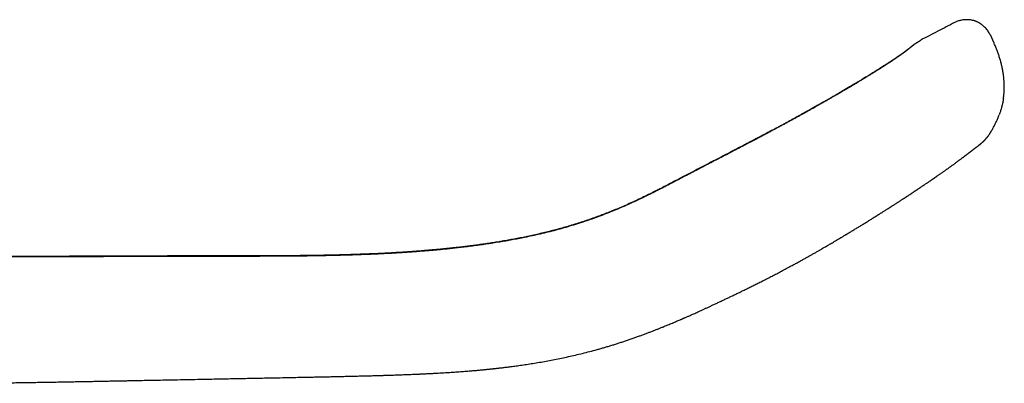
# Model space of a CAD drawing. Header units: millimetres. Extents: x 8 to 663, y 12 to 489.
# Tile 44 of 44: x 608 to 663, y 469 to 489. Entities that reach past the tile are written whole.
import ezdxf

# ---------------------------------------------------------------- set-up
doc = ezdxf.new("R2010")
doc.units = ezdxf.units.MM

msp = doc.modelspace()

# ---------------------------------------------------------------- linework, layer by layer
at = {"color": 7, "linetype": 'Continuous', "lineweight": 30}
for p, q in [((661.77, 488.513), (661.981, 488.057)), ((657.554, 487.95), (657.578, 487.97)), ((661.744, 483.006), (661.75, 483.016)), ((661.771, 483.049), (661.767, 483.043)), ((609.199, 476.222), (604.864, 476.208)), ((609.192, 476.197), (604.864, 476.183))]:
    msp.add_line(p, q, dxfattribs=at)
at = {"color": 7, "linetype": 'Continuous', "lineweight": 30, "flags": 128}
for points in [[(647.575, 482.07), (647.572, 482.068), (647.569, 482.064)], [(647.576, 482.086), (647.578, 482.09), (647.581, 482.092)], [(609.202, 476.191), (609.199, 476.197), (609.197, 476.199), (609.194, 476.2), (609.192, 476.197)], [(609.199, 476.222), (609.201, 476.225), (609.203, 476.225), (609.206, 476.222), (609.209, 476.217)]]:
    msp.add_lwpolyline(points, dxfattribs=at)
at = {"color": 7, "linetype": 'Continuous', "lineweight": 30}
for points, knots in [([(659.809, 489.18), (659.498, 489.018), (658.875, 488.694), (658.253, 488.37), (657.942, 488.208)], [0, 0, 0, 0, 0.500002, 1, 1, 1, 1]), ([(661.77, 488.513), (661.753, 488.546), (661.72, 488.613), (661.659, 488.708), (661.591, 488.8), (661.514, 488.888), (661.435, 488.965), (661.356, 489.033), (661.278, 489.091), (661.2, 489.141), (661.125, 489.184), (661.07, 489.211), (661.034, 489.227), (661.018, 489.234), (661.001, 489.241), (660.984, 489.247), (660.967, 489.254), (660.95, 489.26), (660.919, 489.271), (660.872, 489.285), (660.806, 489.303), (660.733, 489.318), (660.652, 489.33), (660.563, 489.337), (660.467, 489.34), (660.366, 489.336), (660.258, 489.324), (660.157, 489.305), (660.063, 489.281), (659.977, 489.254), (659.892, 489.221), (659.837, 489.194), (659.809, 489.18)], [0, 0, 0, 0, 0.047912, 0.096886, 0.146654, 0.196957, 0.247561, 0.28982, 0.332057, 0.374202, 0.409501, 0.444694, 0.45258, 0.460462, 0.468338, 0.47621, 0.484078, 0.491941, 0.4998, 0.526176, 0.555637, 0.588151, 0.623678, 0.662161, 0.703515, 0.747613, 0.79427, 0.843229, 0.881258, 0.92021, 0.95987, 1, 1, 1, 1]), ([(657.554, 487.95), (657.553, 487.95), (657.552, 487.949), (657.549, 487.947), (657.546, 487.944), (657.542, 487.941), (657.537, 487.937), (657.533, 487.933), (657.528, 487.929), (657.523, 487.925), (657.517, 487.921), (657.511, 487.916), (657.505, 487.911), (657.499, 487.905), (657.492, 487.9), (657.486, 487.896), (657.481, 487.891), (657.477, 487.888), (657.474, 487.885), (657.47, 487.882), (657.466, 487.879), (657.462, 487.876), (657.457, 487.872), (657.451, 487.867), (657.445, 487.862), (657.438, 487.856), (657.43, 487.85), (657.42, 487.842), (657.41, 487.834), (657.398, 487.824), (657.385, 487.814), (657.371, 487.802), (657.355, 487.79), (657.338, 487.776), (657.32, 487.761), (657.3, 487.746), (657.279, 487.729), (657.258, 487.712), (657.243, 487.699), (657.235, 487.694)], [0, 0, 0, 0, 0.030612, 0.068448, 0.104598, 0.139061, 0.171839, 0.202391, 0.231316, 0.258615, 0.284287, 0.312844, 0.339709, 0.36494, 0.388535, 0.410496, 0.430821, 0.442904, 0.454324, 0.465095, 0.476799, 0.490524, 0.506268, 0.522964, 0.541457, 0.561747, 0.583836, 0.607725, 0.635029, 0.66436, 0.695719, 0.729109, 0.764532, 0.801989, 0.839174, 0.878173, 0.918989, 0.961627, 1, 1, 1, 1]), ([(657.604, 487.991), (657.602, 487.989), (657.598, 487.986), (657.592, 487.981), (657.584, 487.975), (657.577, 487.969), (657.569, 487.964), (657.562, 487.958), (657.555, 487.952), (657.548, 487.946), (657.54, 487.94), (657.531, 487.933), (657.521, 487.926), (657.511, 487.918), (657.501, 487.909), (657.491, 487.902), (657.484, 487.896), (657.478, 487.891), (657.472, 487.887), (657.467, 487.882), (657.461, 487.878), (657.455, 487.873), (657.448, 487.867), (657.44, 487.861), (657.431, 487.854), (657.422, 487.847), (657.411, 487.838), (657.4, 487.829), (657.387, 487.819), (657.374, 487.809), (657.359, 487.797), (657.343, 487.784), (657.326, 487.771), (657.307, 487.756), (657.288, 487.74), (657.267, 487.725), (657.254, 487.714), (657.247, 487.708)], [0, 0, 0, 0, 0.0315389, 0.0699428, 0.10668, 0.1417516, 0.1751586, 0.2063497, 0.2359365, 0.2639196, 0.2902994, 0.3259489, 0.3609509, 0.3953971, 0.4292878, 0.4626236, 0.4793815, 0.4959956, 0.5124661, 0.5287929, 0.5449761, 0.5611554, 0.5784097, 0.5988934, 0.6209533, 0.6445903, 0.6698053, 0.6965994, 0.7249739, 0.7549302, 0.7864699, 0.8195946, 0.8543064, 0.8899453, 0.9271196, 0.9658317, 1, 1, 1, 1]), ([(657.604, 487.99), (657.625, 488.006), (657.675, 488.045), (657.756, 488.1), (657.848, 488.157), (657.911, 488.191), (657.942, 488.208)], [0, 0, 0, 0, 0.19559, 0.4684038, 0.736606, 1, 1, 1, 1]), ([(662.513, 484.98), (662.514, 484.987), (662.526, 485.056), (662.54, 485.189), (662.555, 485.375), (662.561, 485.563), (662.559, 485.751), (662.55, 485.938), (662.534, 486.125), (662.51, 486.318), (662.477, 486.518), (662.436, 486.725), (662.387, 486.929), (662.332, 487.132), (662.269, 487.331), (662.201, 487.527), (662.127, 487.72), (662.061, 487.881), (662.017, 487.977), (662.002, 488.01)], [0, 0, 0, 0, 0.007407, 0.067606, 0.127808, 0.188008, 0.24821, 0.308409, 0.368596, 0.428783, 0.496205, 0.563641, 0.631085, 0.69852, 0.765944, 0.832162, 0.898384, 0.964609, 1, 1, 1, 1]), ([(657.235, 487.694), (657.232, 487.691), (657.225, 487.686), (657.216, 487.678), (657.206, 487.671), (657.198, 487.664), (657.19, 487.657), (657.182, 487.651), (657.175, 487.645), (657.168, 487.64), (657.163, 487.636), (657.158, 487.632), (657.154, 487.629), (657.15, 487.626), (657.147, 487.624), (657.141, 487.619), (657.134, 487.613), (657.124, 487.606), (657.115, 487.599), (657.107, 487.593), (657.1, 487.587), (657.093, 487.582), (657.086, 487.577), (657.08, 487.572), (657.074, 487.567), (657.067, 487.563), (657.06, 487.557), (657.052, 487.551), (657.042, 487.544), (657.032, 487.536), (657.022, 487.529), (657.015, 487.523), (657.008, 487.519), (657.002, 487.514), (656.994, 487.508), (656.983, 487.5), (656.969, 487.49), (656.954, 487.479), (656.939, 487.468), (656.924, 487.458), (656.911, 487.448), (656.897, 487.438), (656.881, 487.427), (656.864, 487.414), (656.846, 487.402), (656.827, 487.388), (656.809, 487.375), (656.79, 487.362), (656.772, 487.35), (656.755, 487.338), (656.738, 487.326), (656.724, 487.316), (656.71, 487.306), (656.695, 487.296), (656.68, 487.286), (656.662, 487.273), (656.643, 487.26), (656.622, 487.246), (656.601, 487.232), (656.581, 487.218), (656.561, 487.204), (656.541, 487.191), (656.523, 487.179), (656.507, 487.168), (656.494, 487.159), (656.482, 487.151), (656.468, 487.142), (656.453, 487.132), (656.435, 487.119), (656.413, 487.105), (656.387, 487.088), (656.359, 487.069), (656.328, 487.049), (656.295, 487.026), (656.264, 487.006), (656.237, 486.989), (656.215, 486.974), (656.192, 486.959), (656.171, 486.945), (656.152, 486.932), (656.135, 486.922), (656.122, 486.913), (656.111, 486.906), (656.101, 486.899), (656.09, 486.892), (656.076, 486.883), (656.055, 486.87), (656.029, 486.852), (655.998, 486.833), (655.965, 486.811), (655.922, 486.784), (655.869, 486.75), (655.805, 486.709), (655.737, 486.665), (655.678, 486.628), (655.63, 486.597), (655.596, 486.575), (655.562, 486.554), (655.53, 486.534), (655.501, 486.516), (655.476, 486.5), (655.455, 486.487), (655.437, 486.475), (655.422, 486.466), (655.411, 486.46), (655.402, 486.454), (655.392, 486.447), (655.378, 486.438), (655.36, 486.427), (655.339, 486.414), (655.316, 486.4), (655.291, 486.384), (655.265, 486.368), (655.239, 486.352), (655.189, 486.321), (655.111, 486.273), (655.005, 486.207), (654.893, 486.138), (654.773, 486.065), (654.646, 485.988), (654.541, 485.924), (654.46, 485.875), (654.407, 485.843), (654.355, 485.812), (654.306, 485.782), (654.261, 485.756), (654.221, 485.732), (654.186, 485.711), (654.157, 485.694), (654.133, 485.679), (654.112, 485.667), (654.092, 485.654), (654.07, 485.641), (654.04, 485.624), (654.003, 485.602), (653.956, 485.574), (653.905, 485.544), (653.85, 485.511), (653.786, 485.473), (653.718, 485.433), (653.646, 485.391), (653.582, 485.353), (653.526, 485.321), (653.478, 485.292), (653.432, 485.266), (653.388, 485.24), (653.346, 485.215), (653.304, 485.191), (653.258, 485.164), (653.205, 485.133), (653.143, 485.097), (653.074, 485.057), (652.998, 485.014), (652.916, 484.967), (652.828, 484.916), (652.732, 484.861), (652.63, 484.802), (652.519, 484.739), (652.399, 484.671), (652.271, 484.598), (652.134, 484.521), (651.989, 484.439), (651.835, 484.353), (651.673, 484.262), (651.512, 484.173), (651.354, 484.085), (651.2, 484), (651.04, 483.911), (650.873, 483.82), (650.701, 483.726), (650.526, 483.63), (650.348, 483.534), (650.169, 483.437), (649.983, 483.337), (649.792, 483.234), (649.594, 483.129), (649.391, 483.02), (649.182, 482.909), (648.967, 482.796), (648.746, 482.679), (648.52, 482.561), (648.291, 482.442), (648.057, 482.32), (647.818, 482.196), (647.656, 482.112), (647.575, 482.07)], [0, 0, 0, 0, 0.006134, 0.011837, 0.017112, 0.02196, 0.026384, 0.030385, 0.03432, 0.037741, 0.040649, 0.043045, 0.044951, 0.04679, 0.048732, 0.050775, 0.055384, 0.060408, 0.065459, 0.068791, 0.072083, 0.075332, 0.078432, 0.081336, 0.084043, 0.086662, 0.089598, 0.093307, 0.09746, 0.101794, 0.105626, 0.10826, 0.110565, 0.112808, 0.115153, 0.119601, 0.124393, 0.129532, 0.134797, 0.139033, 0.143049, 0.147072, 0.151494, 0.156321, 0.161531, 0.166433, 0.171193, 0.175811, 0.180287, 0.18457, 0.188426, 0.191826, 0.194796, 0.197913, 0.201415, 0.205229, 0.209376, 0.213731, 0.218284, 0.222171, 0.226193, 0.230199, 0.233681, 0.236595, 0.23894, 0.241166, 0.243609, 0.246361, 0.249421, 0.253467, 0.257952, 0.262815, 0.268022, 0.273575, 0.27947, 0.28292, 0.286477, 0.290125, 0.293496, 0.296436, 0.298943, 0.300912, 0.302497, 0.303884, 0.305414, 0.307095, 0.310469, 0.314321, 0.318651, 0.323423, 0.328384, 0.336569, 0.345113, 0.354015, 0.363278, 0.367554, 0.371903, 0.376188, 0.380053, 0.383482, 0.386474, 0.389029, 0.391147, 0.392828, 0.394072, 0.394932, 0.396076, 0.39771, 0.399832, 0.402208, 0.404966, 0.407822, 0.410704, 0.413612, 0.416545, 0.427566, 0.43894, 0.450708, 0.462929, 0.475598, 0.488702, 0.493756, 0.498868, 0.503906, 0.508509, 0.512656, 0.51635, 0.519592, 0.522168, 0.524365, 0.526185, 0.527917, 0.529893, 0.532108, 0.535849, 0.539987, 0.544522, 0.549453, 0.554613, 0.561103, 0.567262, 0.573093, 0.577334, 0.581383, 0.585241, 0.588908, 0.592385, 0.595691, 0.599238, 0.603744, 0.608765, 0.614302, 0.620356, 0.626927, 0.633886, 0.641347, 0.649313, 0.657787, 0.666961, 0.676673, 0.686927, 0.697723, 0.709049, 0.720896, 0.733253, 0.743904, 0.754888, 0.766215, 0.777888, 0.789913, 0.802291, 0.814292, 0.826615, 0.839267, 0.852253, 0.865577, 0.879247, 0.893271, 0.907647, 0.922367, 0.937424, 0.952539, 0.967993, 0.983808, 1, 1, 1, 1]), ([(657.247, 487.708), (657.244, 487.706), (657.238, 487.702), (657.23, 487.695), (657.222, 487.689), (657.215, 487.683), (657.209, 487.678), (657.203, 487.674), (657.199, 487.67), (657.195, 487.667), (657.192, 487.665), (657.189, 487.662), (657.184, 487.659), (657.178, 487.654), (657.169, 487.648), (657.16, 487.64), (657.151, 487.633), (657.141, 487.626), (657.132, 487.619), (657.123, 487.612), (657.115, 487.606), (657.107, 487.6), (657.099, 487.594), (657.091, 487.588), (657.082, 487.581), (657.071, 487.573), (657.058, 487.563), (657.046, 487.554), (657.033, 487.544), (657.021, 487.536), (657.01, 487.527), (656.999, 487.52), (656.99, 487.513), (656.979, 487.505), (656.967, 487.497), (656.954, 487.487), (656.94, 487.477), (656.925, 487.466), (656.907, 487.454), (656.889, 487.441), (656.871, 487.428), (656.853, 487.415), (656.836, 487.403), (656.82, 487.392), (656.805, 487.382), (656.792, 487.372), (656.779, 487.364), (656.767, 487.355), (656.753, 487.345), (656.737, 487.334), (656.718, 487.322), (656.698, 487.308), (656.674, 487.291), (656.651, 487.276), (656.629, 487.26), (656.608, 487.246), (656.587, 487.232), (656.567, 487.219), (656.549, 487.206), (656.524, 487.19), (656.492, 487.168), (656.448, 487.139), (656.4, 487.107), (656.35, 487.074), (656.306, 487.045), (656.272, 487.022), (656.248, 487.007), (656.225, 486.992), (656.205, 486.978), (656.186, 486.966), (656.169, 486.955), (656.154, 486.946), (656.139, 486.936), (656.121, 486.924), (656.099, 486.909), (656.071, 486.891), (656.04, 486.871), (656.005, 486.849), (655.967, 486.825), (655.928, 486.8), (655.866, 486.76), (655.78, 486.705), (655.694, 486.65), (655.636, 486.614), (655.607, 486.595), (655.582, 486.579), (655.559, 486.565), (655.542, 486.554), (655.528, 486.546), (655.517, 486.539), (655.506, 486.532), (655.494, 486.524), (655.477, 486.514), (655.454, 486.499), (655.424, 486.481), (655.39, 486.459), (655.352, 486.436), (655.313, 486.411), (655.251, 486.373), (655.165, 486.32), (655.054, 486.252), (654.94, 486.181), (654.821, 486.109), (654.695, 486.032), (654.594, 485.971), (654.521, 485.927), (654.477, 485.901), (654.435, 485.875), (654.396, 485.852), (654.364, 485.832), (654.337, 485.816), (654.316, 485.804), (654.299, 485.794), (654.286, 485.786), (654.274, 485.779), (654.263, 485.772), (654.248, 485.763), (654.229, 485.752), (654.206, 485.738), (654.178, 485.721), (654.124, 485.689), (654.045, 485.642), (653.945, 485.583), (653.85, 485.527), (653.757, 485.472), (653.664, 485.418), (653.554, 485.353), (653.424, 485.277), (653.274, 485.19), (653.12, 485.1), (652.959, 485.008), (652.793, 484.912), (652.619, 484.813), (652.461, 484.723), (652.321, 484.644), (652.199, 484.575), (652.075, 484.505), (651.948, 484.433), (651.817, 484.36), (651.683, 484.286), (651.547, 484.21), (651.409, 484.133), (651.268, 484.055), (651.119, 483.973), (650.964, 483.888), (650.802, 483.799), (650.636, 483.709), (650.465, 483.616), (650.291, 483.521), (650.109, 483.423), (649.921, 483.322), (649.725, 483.217), (649.523, 483.109), (649.314, 482.998), (649.094, 482.882), (648.863, 482.76), (648.621, 482.633), (648.372, 482.503), (648.115, 482.369), (647.851, 482.232), (647.672, 482.139), (647.581, 482.092)], [0, 0, 0, 0, 0.005245, 0.010031, 0.01436, 0.018234, 0.021655, 0.024623, 0.027008, 0.028993, 0.030583, 0.032095, 0.033712, 0.037707, 0.042232, 0.047164, 0.052214, 0.056814, 0.061464, 0.065845, 0.069879, 0.07357, 0.076948, 0.080413, 0.084087, 0.089309, 0.094735, 0.099908, 0.104803, 0.109435, 0.113835, 0.117128, 0.1205, 0.124172, 0.128136, 0.132286, 0.136591, 0.141465, 0.146531, 0.151795, 0.157129, 0.162047, 0.166501, 0.17049, 0.174347, 0.177648, 0.180428, 0.183349, 0.186675, 0.190405, 0.194539, 0.199128, 0.204259, 0.209936, 0.213948, 0.218196, 0.22257, 0.226571, 0.230137, 0.233268, 0.240611, 0.248569, 0.257079, 0.265804, 0.274696, 0.27866, 0.282561, 0.28614, 0.289379, 0.29228, 0.2948, 0.296994, 0.299153, 0.301594, 0.305184, 0.309247, 0.313781, 0.318787, 0.324192, 0.329616, 0.335003, 0.34963, 0.363989, 0.367949, 0.371507, 0.374637, 0.377339, 0.379613, 0.381101, 0.382325, 0.383542, 0.384997, 0.386691, 0.389652, 0.393141, 0.397159, 0.401609, 0.406098, 0.410585, 0.42259, 0.434581, 0.446573, 0.45877, 0.471468, 0.484464, 0.488607, 0.492779, 0.496928, 0.500656, 0.503878, 0.506176, 0.508122, 0.509717, 0.510963, 0.51186, 0.512863, 0.514218, 0.51597, 0.518117, 0.52066, 0.523528, 0.533007, 0.541924, 0.550281, 0.558214, 0.566149, 0.574123, 0.586402, 0.598778, 0.611294, 0.624119, 0.637275, 0.650771, 0.664616, 0.673611, 0.682755, 0.692047, 0.70148, 0.711048, 0.720752, 0.730838, 0.74052, 0.750609, 0.761109, 0.772026, 0.783362, 0.79512, 0.806742, 0.818755, 0.831165, 0.843976, 0.857193, 0.870824, 0.884876, 0.899355, 0.914977, 0.931051, 0.947572, 0.964552, 0.98202, 1, 1, 1, 1]), ([(662.512, 484.98), (662.505, 484.933), (662.489, 484.825), (662.454, 484.658), (662.409, 484.479), (662.357, 484.302), (662.312, 484.166), (662.283, 484.089), (662.276, 484.071)], [0, 0, 0, 0, 0.151066, 0.347393, 0.543721, 0.740105, 0.936561, 1, 1, 1, 1]), ([(661.771, 483.049), (661.772, 483.051), (661.808, 483.107), (661.874, 483.22), (661.969, 483.388), (662.057, 483.559), (662.14, 483.734), (662.213, 483.904), (662.256, 484.017), (662.277, 484.071)], [0, 0, 0, 0, 0.006855, 0.175507, 0.34414, 0.512757, 0.681383, 0.850051, 1, 1, 1, 1]), ([(660.868, 482.167), (660.873, 482.17), (660.881, 482.176), (660.893, 482.185), (660.903, 482.193), (660.913, 482.201), (660.921, 482.207), (660.928, 482.212), (660.935, 482.217), (660.94, 482.221), (660.944, 482.225), (660.948, 482.227), (660.952, 482.23), (660.956, 482.234), (660.961, 482.237), (660.965, 482.241), (660.97, 482.244), (660.975, 482.248), (660.981, 482.253), (660.989, 482.258), (660.996, 482.264), (661.004, 482.27), (661.012, 482.276), (661.02, 482.282), (661.028, 482.287), (661.035, 482.292), (661.041, 482.297), (661.047, 482.301), (661.053, 482.306), (661.06, 482.311), (661.068, 482.317), (661.077, 482.324), (661.089, 482.333), (661.105, 482.345), (661.125, 482.36), (661.142, 482.373), (661.155, 482.383), (661.163, 482.39), (661.171, 482.396), (661.178, 482.402), (661.185, 482.407), (661.191, 482.411), (661.196, 482.416), (661.202, 482.42), (661.207, 482.425), (661.213, 482.43), (661.22, 482.435), (661.226, 482.44), (661.234, 482.446), (661.241, 482.452), (661.25, 482.46), (661.259, 482.467), (661.268, 482.475), (661.276, 482.481), (661.282, 482.487), (661.287, 482.491), (661.292, 482.495), (661.297, 482.499), (661.303, 482.505), (661.31, 482.511), (661.318, 482.518), (661.327, 482.526), (661.338, 482.535), (661.348, 482.545), (661.359, 482.555), (661.37, 482.565), (661.382, 482.576), (661.394, 482.588), (661.408, 482.601), (661.421, 482.614), (661.436, 482.629), (661.451, 482.644), (661.464, 482.658), (661.479, 482.672), (661.495, 482.689), (661.513, 482.71), (661.534, 482.732), (661.554, 482.756), (661.571, 482.775), (661.583, 482.79), (661.592, 482.801), (661.602, 482.812), (661.615, 482.829), (661.633, 482.851), (661.654, 482.878), (661.678, 482.911), (661.706, 482.95), (661.736, 482.994), (661.756, 483.026), (661.767, 483.043)], [0, 0, 0, 0, 0.020946, 0.040351, 0.058229, 0.074591, 0.089445, 0.102798, 0.114017, 0.12391, 0.132478, 0.139723, 0.146, 0.156745, 0.166956, 0.176634, 0.186493, 0.197588, 0.213211, 0.230789, 0.249616, 0.267862, 0.286255, 0.303908, 0.320762, 0.334303, 0.347065, 0.359045, 0.371217, 0.38467, 0.399405, 0.415426, 0.43232, 0.466778, 0.499782, 0.532384, 0.545717, 0.558633, 0.570154, 0.580253, 0.588928, 0.597109, 0.603811, 0.610755, 0.61794, 0.625368, 0.633038, 0.64152, 0.649049, 0.65759, 0.667146, 0.677642, 0.687384, 0.695667, 0.702491, 0.707855, 0.712082, 0.716683, 0.722135, 0.728439, 0.735595, 0.743232, 0.753251, 0.76195, 0.769399, 0.777191, 0.786008, 0.795849, 0.804533, 0.814329, 0.825013, 0.835136, 0.844437, 0.852919, 0.863776, 0.87556, 0.888398, 0.901319, 0.913159, 0.918673, 0.923918, 0.929104, 0.935345, 0.942866, 0.951696, 0.961843, 0.973293, 0.986024, 1, 1, 1, 1]), ([(661.708, 482.953), (661.71, 482.957), (661.715, 482.963), (661.718, 482.969), (661.72, 482.971)], [0, 0, 0, 0, 0.545847, 1, 1, 1, 1]), ([(661.75, 483.016), (661.75, 483.015), (661.745, 483.009), (661.741, 483.002), (661.737, 482.996)], [0, 0, 0, 0, 0.081203, 1, 1, 1, 1]), ([(647.569, 482.064), (647.438, 481.996), (647.178, 481.861), (646.792, 481.661), (646.413, 481.465), (646.042, 481.272), (645.679, 481.083), (645.323, 480.898), (645.001, 480.729), (644.71, 480.576), (644.45, 480.44), (644.197, 480.308), (643.951, 480.18), (643.711, 480.056), (643.477, 479.936), (643.236, 479.814), (642.99, 479.69), (642.738, 479.566), (642.493, 479.448), (642.256, 479.335), (642.025, 479.228), (641.806, 479.128), (641.596, 479.035), (641.396, 478.948), (641.201, 478.865), (641.011, 478.786), (640.811, 478.704), (640.6, 478.621), (640.382, 478.536), (640.172, 478.456), (639.971, 478.382), (639.779, 478.313), (639.594, 478.248), (639.412, 478.186), (639.23, 478.125), (638.964, 478.038), (638.612, 477.927), (638.172, 477.798), (637.735, 477.677), (637.301, 477.565), (636.869, 477.461), (636.436, 477.363), (636.031, 477.278), (635.656, 477.203), (635.313, 477.138), (634.973, 477.077), (634.617, 477.016), (634.247, 476.957), (633.863, 476.898), (633.487, 476.845), (633.119, 476.795), (632.759, 476.75), (632.418, 476.709), (632.095, 476.673), (631.79, 476.64), (631.543, 476.615), (631.353, 476.597), (631.216, 476.584), (631.081, 476.571), (630.945, 476.559), (630.8, 476.546), (630.643, 476.533), (630.473, 476.519), (630.293, 476.505), (630.106, 476.49), (629.91, 476.476), (629.706, 476.461), (629.493, 476.447), (629.272, 476.432), (629.042, 476.418), (628.804, 476.404), (628.557, 476.39), (628.302, 476.376), (628.038, 476.363), (627.765, 476.35), (627.484, 476.338), (627.19, 476.326), (626.882, 476.315), (626.559, 476.304), (626.227, 476.293), (625.886, 476.283), (625.535, 476.275), (625.186, 476.267), (624.839, 476.26), (624.496, 476.254), (624.144, 476.248), (623.785, 476.244), (623.417, 476.24), (623.049, 476.236), (622.68, 476.233), (622.311, 476.231), (621.935, 476.229), (621.552, 476.228), (621.146, 476.227), (620.716, 476.226), (620.263, 476.226), (619.8, 476.226), (619.329, 476.226), (618.848, 476.225), (618.359, 476.225), (617.861, 476.224), (617.354, 476.224), (616.838, 476.223), (616.314, 476.222), (615.782, 476.22), (615.24, 476.219), (614.691, 476.217), (614.134, 476.215), (613.568, 476.213), (612.984, 476.21), (612.383, 476.208), (611.763, 476.206), (611.134, 476.204), (610.495, 476.202), (609.849, 476.2), (609.415, 476.198), (609.198, 476.197)], [0, 0, 0, 0, 0.0112589, 0.0223026, 0.0331304, 0.0437417, 0.0541359, 0.0643124, 0.0742553, 0.0818779, 0.0893173, 0.0965606, 0.1036073, 0.1104678, 0.1171456, 0.1236439, 0.1310027, 0.1381266, 0.1450208, 0.1516899, 0.1581388, 0.164378, 0.1700809, 0.1756159, 0.1809885, 0.1862035, 0.1912631, 0.1974736, 0.2034273, 0.2091244, 0.2145651, 0.2197496, 0.2246334, 0.2294962, 0.2343606, 0.2392268, 0.2508212, 0.2624409, 0.2741139, 0.2853258, 0.2965877, 0.307871, 0.3191658, 0.3280538, 0.3369432, 0.3457157, 0.3543372, 0.3644026, 0.3742509, 0.3838818, 0.393295, 0.4024902, 0.411467, 0.4194204, 0.4271932, 0.4347849, 0.4383008, 0.4417764, 0.4452115, 0.4486157, 0.4521381, 0.4562694, 0.4606121, 0.4651665, 0.469933, 0.4749119, 0.4801037, 0.4855088, 0.4911275, 0.4969606, 0.5030088, 0.5092725, 0.5157522, 0.5224486, 0.5293621, 0.5364932, 0.5438426, 0.5517764, 0.559951, 0.5683667, 0.5770242, 0.5859241, 0.5950668, 0.6035707, 0.6122752, 0.621181, 0.6302913, 0.6396068, 0.6491278, 0.6582932, 0.6676416, 0.6771733, 0.6868883, 0.6967865, 0.7080499, 0.7195414, 0.7312607, 0.7432074, 0.7553811, 0.7677806, 0.7804042, 0.7932501, 0.8063163, 0.8196004, 0.8331, 0.8468122, 0.860734, 0.8748622, 0.8891988, 0.903747, 0.9192167, 0.9349223, 0.950866, 0.9670503, 0.9834777, 1, 1, 1, 1]), ([(647.576, 482.086), (647.422, 482.007), (647.117, 481.848), (646.661, 481.612), (646.21, 481.378), (645.764, 481.146), (645.323, 480.917), (644.919, 480.705), (644.552, 480.513), (644.223, 480.341), (643.899, 480.172), (643.582, 480.009), (643.269, 479.85), (642.941, 479.686), (642.599, 479.518), (642.242, 479.348), (641.89, 479.186), (641.543, 479.031), (641.202, 478.885), (640.865, 478.746), (640.533, 478.614), (640.204, 478.488), (639.863, 478.363), (639.51, 478.239), (639.147, 478.118), (638.788, 478.003), (638.433, 477.895), (638.081, 477.794), (637.733, 477.699), (637.389, 477.61), (637.043, 477.525), (636.696, 477.444), (636.35, 477.367), (636.009, 477.295), (635.675, 477.229), (635.346, 477.166), (635.014, 477.106), (634.68, 477.049), (634.343, 476.994), (634.014, 476.944), (633.693, 476.897), (633.382, 476.853), (633.08, 476.813), (632.787, 476.776), (632.502, 476.742), (632.235, 476.711), (631.984, 476.684), (631.749, 476.659), (631.52, 476.636), (631.296, 476.615), (631.075, 476.594), (630.855, 476.574), (630.636, 476.556), (630.319, 476.53), (629.905, 476.498), (629.396, 476.463), (628.894, 476.432), (628.397, 476.405), (627.907, 476.38), (627.408, 476.359), (626.902, 476.339), (626.389, 476.322), (625.884, 476.307), (625.386, 476.295), (624.893, 476.285), (624.403, 476.276), (623.777, 476.267), (623.016, 476.26), (622.12, 476.254), (621.477, 476.252), (621.087, 476.252), (620.949, 476.251), (620.807, 476.251), (620.66, 476.251), (620.506, 476.251), (620.346, 476.251), (620.173, 476.251), (619.987, 476.25), (619.788, 476.25), (619.581, 476.25), (619.367, 476.25), (619.144, 476.25), (618.914, 476.25), (618.675, 476.25), (618.429, 476.25), (618.175, 476.249), (617.915, 476.249), (617.648, 476.249), (617.376, 476.248), (617.096, 476.248), (616.8, 476.247), (616.489, 476.247), (616.161, 476.246), (615.825, 476.245), (615.479, 476.244), (615.125, 476.243), (614.77, 476.242), (614.414, 476.241), (614.056, 476.239), (613.691, 476.238), (613.318, 476.236), (612.938, 476.235), (612.55, 476.234), (612.154, 476.232), (611.75, 476.231), (611.339, 476.23), (610.922, 476.228), (610.5, 476.227), (610.073, 476.225), (609.639, 476.224), (609.346, 476.223), (609.199, 476.222)], [0, 0, 0, 0, 0.013169, 0.0262, 0.039095, 0.051853, 0.064473, 0.076928, 0.08655, 0.095992, 0.105242, 0.114316, 0.123217, 0.131949, 0.14221, 0.152243, 0.162056, 0.171687, 0.181167, 0.190354, 0.199421, 0.208364, 0.217184, 0.227059, 0.236777, 0.246341, 0.255754, 0.265028, 0.274176, 0.283207, 0.292108, 0.301278, 0.310274, 0.319098, 0.327752, 0.336235, 0.344546, 0.353397, 0.362041, 0.370479, 0.378708, 0.38673, 0.394406, 0.40188, 0.409153, 0.416224, 0.422365, 0.428345, 0.434163, 0.439836, 0.445463, 0.451063, 0.456635, 0.462179, 0.475265, 0.48819, 0.500953, 0.513556, 0.525997, 0.538274, 0.55148, 0.564488, 0.577297, 0.589905, 0.602349, 0.61477, 0.627183, 0.649925, 0.672642, 0.695327, 0.698788, 0.702252, 0.705826, 0.709563, 0.713464, 0.71753, 0.721759, 0.726601, 0.731642, 0.736883, 0.742322, 0.747961, 0.753799, 0.759837, 0.766075, 0.772511, 0.779147, 0.785859, 0.792762, 0.799857, 0.807144, 0.815226, 0.823531, 0.832058, 0.840805, 0.849772, 0.858957, 0.867817, 0.87687, 0.886118, 0.89556, 0.905198, 0.915032, 0.925062, 0.935289, 0.945713, 0.956335, 0.966962, 0.977781, 0.988793, 1, 1, 1, 1]), ([(650.765, 475.694), (650.798, 475.712), (650.894, 475.764), (651.05, 475.849), (651.23, 475.948), (651.404, 476.044), (651.57, 476.137), (651.73, 476.227), (651.888, 476.316), (652.043, 476.404), (652.195, 476.491), (652.339, 476.573), (652.475, 476.652), (652.603, 476.726), (652.724, 476.796), (652.836, 476.862), (652.943, 476.924), (653.046, 476.984), (653.156, 477.049), (653.273, 477.118), (653.396, 477.192), (653.495, 477.251), (653.571, 477.296), (653.625, 477.329), (653.678, 477.361), (653.729, 477.391), (653.775, 477.419), (653.815, 477.443), (653.847, 477.462), (653.872, 477.477), (653.894, 477.491), (653.919, 477.506), (653.952, 477.526), (653.991, 477.549), (654.035, 477.576), (654.084, 477.606), (654.178, 477.662), (654.313, 477.744), (654.489, 477.852), (654.666, 477.96), (654.845, 478.07), (655.025, 478.181), (655.162, 478.266), (655.254, 478.323), (655.298, 478.351), (655.339, 478.376), (655.375, 478.399), (655.407, 478.419), (655.434, 478.436), (655.458, 478.451), (655.478, 478.463), (655.498, 478.476), (655.522, 478.491), (655.551, 478.51), (655.586, 478.531), (655.624, 478.555), (655.667, 478.583), (655.715, 478.613), (655.766, 478.645), (655.828, 478.684), (655.897, 478.728), (655.97, 478.774), (656.037, 478.817), (656.095, 478.854), (656.143, 478.885), (656.182, 478.91), (656.216, 478.931), (656.241, 478.947), (656.26, 478.959), (656.277, 478.97), (656.297, 478.983), (656.321, 478.999), (656.349, 479.017), (656.421, 479.063), (656.508, 479.119), (656.608, 479.183), (656.681, 479.231), (656.754, 479.278), (656.825, 479.324), (656.894, 479.369), (656.952, 479.407), (656.997, 479.436), (657.028, 479.457), (657.057, 479.475), (657.083, 479.493), (657.11, 479.51), (657.14, 479.53), (657.175, 479.553), (657.227, 479.587), (657.296, 479.633), (657.381, 479.689), (657.469, 479.747), (657.541, 479.795), (657.597, 479.832), (657.634, 479.857), (657.668, 479.879), (657.697, 479.898), (657.722, 479.914), (657.742, 479.928), (657.757, 479.938), (657.769, 479.946), (657.781, 479.954), (657.796, 479.964), (657.814, 479.976), (657.842, 479.995), (657.88, 480.02), (657.935, 480.057), (657.999, 480.1), (658.059, 480.141), (658.106, 480.172), (658.143, 480.197), (658.184, 480.225), (658.23, 480.256), (658.279, 480.29), (658.333, 480.326), (658.39, 480.365), (658.443, 480.401), (658.49, 480.433), (658.53, 480.46), (658.568, 480.486), (658.602, 480.51), (658.631, 480.53), (658.656, 480.547), (658.675, 480.56), (658.689, 480.57), (658.698, 480.576), (658.706, 480.581), (658.713, 480.586), (658.721, 480.592), (658.73, 480.598), (658.746, 480.609), (658.769, 480.625), (658.8, 480.647), (658.834, 480.67), (658.87, 480.695), (658.912, 480.724), (658.96, 480.758), (659.015, 480.796), (659.073, 480.837), (659.132, 480.878), (659.196, 480.923), (659.263, 480.97), (659.332, 481.02), (659.392, 481.063), (659.445, 481.101), (659.491, 481.134), (659.535, 481.165), (659.577, 481.195), (659.618, 481.225), (659.659, 481.255), (659.703, 481.287), (659.751, 481.322), (659.803, 481.36), (659.856, 481.399), (659.911, 481.44), (659.963, 481.478), (660.012, 481.515), (660.057, 481.548), (660.102, 481.582), (660.145, 481.614), (660.188, 481.646), (660.231, 481.679), (660.274, 481.711), (660.313, 481.741), (660.345, 481.765), (660.37, 481.785), (660.389, 481.799), (660.406, 481.812), (660.421, 481.824), (660.433, 481.833), (660.441, 481.839), (660.448, 481.844), (660.455, 481.85), (660.464, 481.857), (660.474, 481.864), (660.486, 481.873), (660.502, 481.886), (660.522, 481.901), (660.544, 481.918), (660.565, 481.934), (660.584, 481.949), (660.602, 481.962), (660.618, 481.975), (660.632, 481.985), (660.643, 481.994), (660.651, 482), (660.657, 482.005), (660.663, 482.009), (660.668, 482.013), (660.673, 482.017), (660.679, 482.021), (660.685, 482.026), (660.692, 482.031), (660.7, 482.038), (660.71, 482.045), (660.72, 482.053), (660.732, 482.062), (660.744, 482.072), (660.758, 482.082), (660.772, 482.093), (660.787, 482.104), (660.802, 482.116), (660.818, 482.128), (660.833, 482.14), (660.849, 482.152), (660.861, 482.161), (660.868, 482.166), (660.869, 482.167)], [0, 0, 0, 0, 0.006467, 0.018677, 0.030446, 0.041781, 0.052688, 0.063172, 0.073234, 0.083808, 0.093868, 0.103418, 0.112461, 0.121, 0.129037, 0.136575, 0.143667, 0.150574, 0.157333, 0.165956, 0.174321, 0.182425, 0.186201, 0.189917, 0.193574, 0.197166, 0.200405, 0.203128, 0.205336, 0.207029, 0.208222, 0.209984, 0.212293, 0.21498, 0.218047, 0.221493, 0.225302, 0.237555, 0.249929, 0.262448, 0.275157, 0.288283, 0.301597, 0.305108, 0.308419, 0.311414, 0.314093, 0.316457, 0.318506, 0.320241, 0.321664, 0.323019, 0.324788, 0.326985, 0.329608, 0.332472, 0.335715, 0.339335, 0.343328, 0.347356, 0.35341, 0.35903, 0.364218, 0.368975, 0.372411, 0.375542, 0.378174, 0.38028, 0.381404, 0.382671, 0.384261, 0.386173, 0.388408, 0.390942, 0.403264, 0.409249, 0.415259, 0.421213, 0.42709, 0.432891, 0.438554, 0.441559, 0.444251, 0.446627, 0.448712, 0.450961, 0.453559, 0.456506, 0.459802, 0.467037, 0.474539, 0.482293, 0.490294, 0.493965, 0.497432, 0.500494, 0.503152, 0.505408, 0.50726, 0.508709, 0.509678, 0.510713, 0.51207, 0.513747, 0.515744, 0.520031, 0.524221, 0.531455, 0.538374, 0.541548, 0.545163, 0.549223, 0.553728, 0.558677, 0.564069, 0.569905, 0.576185, 0.580351, 0.584677, 0.588731, 0.592306, 0.595536, 0.598241, 0.60042, 0.601732, 0.602736, 0.603463, 0.604219, 0.605086, 0.606062, 0.607148, 0.610293, 0.613768, 0.617523, 0.62156, 0.625877, 0.631779, 0.638141, 0.644968, 0.652151, 0.65923, 0.668259, 0.677013, 0.685486, 0.69178, 0.697907, 0.703866, 0.709656, 0.715277, 0.721003, 0.72708, 0.734394, 0.742153, 0.750352, 0.758986, 0.768055, 0.775489, 0.783192, 0.791053, 0.798677, 0.80603, 0.814842, 0.823234, 0.831208, 0.838768, 0.843309, 0.847589, 0.851462, 0.854927, 0.857985, 0.859569, 0.861025, 0.862713, 0.864818, 0.867341, 0.87028, 0.873637, 0.879998, 0.885979, 0.89158, 0.897161, 0.902307, 0.907031, 0.91137, 0.915324, 0.917265, 0.919098, 0.920823, 0.922439, 0.923949, 0.925655, 0.927653, 0.930029, 0.932784, 0.935918, 0.939433, 0.943578, 0.948151, 0.953142, 0.958554, 0.964386, 0.97064, 0.976927, 0.983595, 0.990651, 0.9981, 1, 1, 1, 1]), ([(604.891, 469.192), (605.036, 469.194), (605.322, 469.197), (605.748, 469.202), (606.167, 469.207), (606.577, 469.212), (606.979, 469.217), (607.37, 469.222), (607.751, 469.228), (608.126, 469.233), (608.495, 469.239), (608.858, 469.245), (609.217, 469.25), (609.567, 469.256), (609.91, 469.262), (610.245, 469.268), (610.572, 469.274), (610.891, 469.28), (611.203, 469.286), (611.507, 469.291), (611.802, 469.297), (612.09, 469.302), (612.371, 469.308), (612.643, 469.313), (612.916, 469.318), (613.19, 469.324), (613.462, 469.329), (613.726, 469.334), (613.98, 469.339), (614.218, 469.344), (614.439, 469.348), (614.646, 469.352), (614.845, 469.356), (615.037, 469.36), (615.225, 469.364), (615.411, 469.367), (615.709, 469.373), (616.12, 469.381), (616.68, 469.392), (617.281, 469.404), (617.925, 469.416), (618.51, 469.428), (619.035, 469.438), (619.498, 469.447), (619.966, 469.456), (620.438, 469.465), (620.912, 469.474), (621.383, 469.483), (621.865, 469.493), (622.354, 469.502), (622.852, 469.512), (623.341, 469.522), (623.822, 469.531), (624.25, 469.54), (624.629, 469.548), (624.957, 469.555), (625.282, 469.562), (625.602, 469.569), (625.917, 469.576), (626.224, 469.583), (626.533, 469.591), (626.843, 469.598), (627.152, 469.606), (627.451, 469.614), (627.741, 469.622), (627.963, 469.628), (628.121, 469.633), (628.219, 469.636), (628.315, 469.639), (628.41, 469.642), (628.504, 469.645), (628.599, 469.648), (628.704, 469.651), (628.819, 469.655), (628.947, 469.659), (629.083, 469.664), (629.229, 469.669), (629.383, 469.675), (629.546, 469.681), (629.718, 469.688), (629.899, 469.696), (630.09, 469.704), (630.287, 469.713), (630.493, 469.722), (630.706, 469.733), (630.928, 469.744), (631.129, 469.755), (631.308, 469.765), (631.464, 469.774), (631.622, 469.783), (631.784, 469.794), (631.95, 469.804), (632.12, 469.816), (632.29, 469.827), (632.459, 469.84), (632.624, 469.852), (632.783, 469.865), (632.935, 469.877), (633.078, 469.889), (633.214, 469.9), (633.341, 469.911), (633.46, 469.922), (633.571, 469.932), (633.674, 469.942), (633.769, 469.951), (633.856, 469.96), (633.933, 469.968), (634.001, 469.974), (634.06, 469.981), (634.112, 469.986), (634.157, 469.991), (634.194, 469.994), (634.223, 469.998), (634.248, 470), (634.272, 470.003), (634.301, 470.006), (634.338, 470.01), (634.384, 470.015), (634.439, 470.021), (634.504, 470.028), (634.583, 470.037), (634.675, 470.048), (634.774, 470.06), (634.882, 470.072), (634.998, 470.087), (635.122, 470.102), (635.254, 470.119), (635.394, 470.138), (635.541, 470.158), (635.696, 470.179), (635.918, 470.211), (636.206, 470.254), (636.56, 470.31), (636.922, 470.371), (637.292, 470.438), (637.669, 470.51), (638.049, 470.587), (638.434, 470.669), (638.822, 470.757), (639.216, 470.852), (639.617, 470.954), (639.954, 471.045), (640.224, 471.121), (640.427, 471.179), (640.631, 471.239), (640.836, 471.301), (641.041, 471.365), (641.245, 471.431), (641.446, 471.496), (641.649, 471.564), (641.855, 471.635), (642.063, 471.707), (642.263, 471.779), (642.456, 471.849), (642.64, 471.917), (642.818, 471.984), (642.993, 472.051), (643.165, 472.117), (643.335, 472.184), (643.496, 472.248), (643.648, 472.31), (643.794, 472.369), (643.933, 472.426), (644.065, 472.48), (644.188, 472.532), (644.303, 472.58), (644.411, 472.626), (644.513, 472.67), (644.585, 472.701), (644.631, 472.72), (644.649, 472.728), (644.664, 472.735), (644.674, 472.739), (644.68, 472.742), (644.684, 472.743), (644.688, 472.745), (644.698, 472.749), (644.716, 472.757), (644.745, 472.77), (644.781, 472.785), (644.823, 472.804), (644.87, 472.825), (644.925, 472.849), (644.987, 472.876), (645.056, 472.906), (645.134, 472.941), (645.221, 472.98), (645.319, 473.023), (645.424, 473.071), (645.538, 473.122), (645.659, 473.177), (645.788, 473.236), (645.924, 473.298), (646.071, 473.366), (646.228, 473.438), (646.395, 473.516), (646.57, 473.598), (646.755, 473.684), (646.948, 473.775), (647.139, 473.866), (647.328, 473.956), (647.515, 474.045), (647.707, 474.137), (647.906, 474.233), (648.11, 474.333), (648.319, 474.435), (648.533, 474.54), (648.753, 474.65), (648.981, 474.764), (649.216, 474.883), (649.459, 475.007), (649.708, 475.135), (649.964, 475.268), (650.226, 475.405), (650.494, 475.548), (650.674, 475.645), (650.765, 475.694)], [0, 0, 0, 0, 0.009221, 0.0182838, 0.0271878, 0.035933, 0.0445188, 0.052796, 0.0609189, 0.0688839, 0.0766879, 0.0844854, 0.0921155, 0.0995784, 0.1068742, 0.1140032, 0.1209654, 0.1277611, 0.1343907, 0.1408542, 0.1471519, 0.1532838, 0.1592501, 0.1650508, 0.1706861, 0.1766941, 0.182502, 0.1881102, 0.1935187, 0.1987275, 0.2032897, 0.207687, 0.2119195, 0.2159873, 0.2199449, 0.2239158, 0.2279046, 0.2389666, 0.250165, 0.2636756, 0.2773811, 0.2912814, 0.3010459, 0.3109045, 0.3208575, 0.3309051, 0.3410423, 0.3511108, 0.3610367, 0.3717909, 0.3823729, 0.3927827, 0.40302, 0.413085, 0.4201687, 0.4271645, 0.4340725, 0.4408933, 0.4476117, 0.4541593, 0.4605285, 0.4673288, 0.4739137, 0.4802832, 0.4864373, 0.492376, 0.4944777, 0.4965509, 0.4985958, 0.5006123, 0.5026004, 0.5045949, 0.5067309, 0.5092598, 0.5119768, 0.5148825, 0.5179771, 0.5212613, 0.5247356, 0.5284004, 0.5322566, 0.5363047, 0.5405456, 0.544899, 0.5494399, 0.5541692, 0.5590875, 0.5623162, 0.565622, 0.5690053, 0.5724662, 0.5760051, 0.5796223, 0.5833027, 0.5868762, 0.5904541, 0.5938616, 0.5970984, 0.6001638, 0.6030575, 0.6057788, 0.6083274, 0.6107029, 0.6129048, 0.6149328, 0.6167866, 0.6184658, 0.6198889, 0.6211562, 0.6222676, 0.6232229, 0.6240248, 0.6246305, 0.6251217, 0.6256122, 0.6262182, 0.6269397, 0.6280144, 0.6291773, 0.6304282, 0.6322414, 0.6342128, 0.6363428, 0.6386318, 0.6411318, 0.6437981, 0.6466313, 0.6496319, 0.6528004, 0.6561376, 0.6596342, 0.667097, 0.6747331, 0.6825449, 0.6905351, 0.6987051, 0.7070561, 0.7153472, 0.7238116, 0.7324503, 0.741264, 0.7502458, 0.7547112, 0.7592101, 0.7637405, 0.7683004, 0.7728878, 0.777489, 0.7819917, 0.786369, 0.7912183, 0.7959049, 0.800429, 0.8047914, 0.8089926, 0.8130292, 0.8169011, 0.8209735, 0.8248536, 0.8285443, 0.8320475, 0.8353652, 0.8385989, 0.8416369, 0.8444795, 0.8471279, 0.8496236, 0.8519853, 0.854213, 0.8546757, 0.8551308, 0.8554983, 0.8557315, 0.8558304, 0.8558843, 0.8559849, 0.8561323, 0.8565926, 0.857258, 0.8581282, 0.8590782, 0.8601911, 0.8614666, 0.8629043, 0.8645038, 0.8662645, 0.8683558, 0.8706351, 0.873101, 0.8757525, 0.8785885, 0.8816078, 0.8848088, 0.8881899, 0.8919225, 0.8958492, 0.8999751, 0.9043077, 0.908854, 0.9136144, 0.9178561, 0.9222547, 0.9268106, 0.9315239, 0.9363949, 0.9413316, 0.9464187, 0.9516566, 0.9570457, 0.9627011, 0.968515, 0.9744883, 0.980622, 0.9869174, 0.9933761, 1, 1, 1, 1])]:
    msp.add_open_spline(points, degree=3, knots=knots, dxfattribs=at)

doc.saveas('drawing.dxf')
